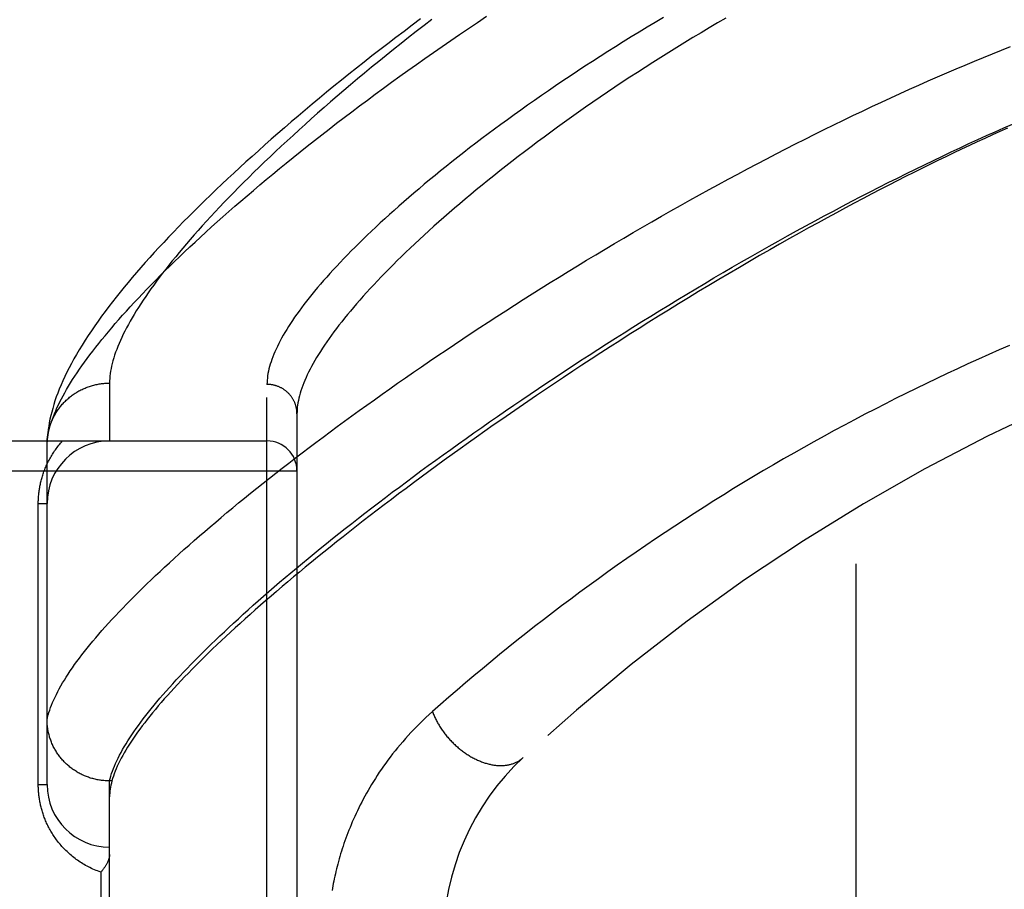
# Model space of a CAD drawing. Header units: inches. Extents: x 0 to 200, y 0 to 129.
# Tile 181 of 256: x 83.231 to 84.216, y 72.612 to 73.482. Entities that reach past the tile are written whole.
import ezdxf

# ---------------------------------------------------------------- set-up
doc = ezdxf.new("R2010")
doc.units = ezdxf.units.IN
doc.header["$LTSCALE"] = 11
doc.header["$MEASUREMENT"] = 0
doc.linetypes.add('HIDDEN', pattern=[0.2, 0.1, -0.1])
for name, color, linetype in [('DEFAULT_2', 8, 'HIDDEN'), ('RIGHTHAND_DOOR_ASSEMBLY', 7, 'CONTINUOUS'), ('SUBPANEL', 7, 'CONTINUOUS')]:
    doc.layers.add(name, color=color, linetype=linetype)

msp = doc.modelspace()

# ---------------------------------------------------------------- linework, layer by layer
at = {"layer": 'DEFAULT_2', "color": 8, "linetype": 'HIDDEN'}
msp.add_line((84.0678, 92.7378), (84.0678, 35.6338), dxfattribs=at)
at = {"layer": 'RIGHTHAND_DOOR_ASSEMBLY', "color": 8, "linetype": 'HIDDEN'}
for p, q in [((83.32105, 73.11861), (83.32105, 73.0608)), ((83.47855, 72.00423), (83.47855, 73.11737)), ((83.50855, 73.08798), (83.50855, 72.03362)), ((82.41655, 73.0608), (83.47855, 73.0608)), ((83.25855, 73.05742), (83.2586, 73.05982)), ((83.25855, 72.71705), (83.25855, 73.05742)), ((82.41655, 73.0308), (83.50855, 73.0308)), ((83.24977, 72.9983), (83.25855, 72.9983)), ((83.24977, 72.71705), (83.24977, 72.9983)), ((83.24977, 72.71705), (83.25855, 72.71705)), ((83.32105, 72.72083), (83.31991, 72.72084)), ((83.32342, 72.72083), (83.32105, 72.72083)), ((83.32105, 72.40078), (83.32105, 72.72083)), ((83.32411, 72.72316), (83.32342, 72.72083)), ((83.31227, 72.62955), (83.31227, 72.49205))]:
    msp.add_line(p, q, dxfattribs=at)
for points in [[(83.25855, 73.05742), (83.25869, 73.05971), (83.25892, 73.06205), (83.25923, 73.06444), (83.25963, 73.06687), (83.26012, 73.06935), (83.26069, 73.07188), (83.26136, 73.07446), (83.26211, 73.07708), (83.26295, 73.07975), (83.26388, 73.08246), (83.26489, 73.08523), (83.266, 73.08804), (83.26719, 73.0909), (83.26848, 73.0938), (83.26985, 73.09676), (83.27132, 73.09976), (83.27287, 73.10281), (83.27451, 73.10591), (83.27625, 73.10906), (83.27807, 73.11226), (83.27999, 73.1155), (83.282, 73.1188), (83.2841, 73.12214), (83.28629, 73.12553), (83.28857, 73.12897), (83.29095, 73.13246), (83.29342, 73.136), (83.29598, 73.13959), (83.29864, 73.14322), (83.30139, 73.14691), (83.30423, 73.15064), (83.30717, 73.15443), (83.3102, 73.15826), (83.31332, 73.16214), (83.31654, 73.16607), (83.31986, 73.17005), (83.32327, 73.17408), (83.32678, 73.17815), (83.33038, 73.18228), (83.33408, 73.18645), (83.33788, 73.19068), (83.34178, 73.19495), (83.34577, 73.19927), (83.34986, 73.20364), (83.35404, 73.20805), (83.35833, 73.21252), (83.36271, 73.21703), (83.3672, 73.22159), (83.37178, 73.2262), (83.37646, 73.23085), (83.38124, 73.23555), (83.38612, 73.2403), (83.3911, 73.24509), (83.39618, 73.24993), (83.40135, 73.25482), (83.40663, 73.25975), (83.41201, 73.26472), (83.41749, 73.26974), (83.42307, 73.2748), (83.42875, 73.27991), (83.43454, 73.28506), (83.44042, 73.29025), (83.4464, 73.29548), (83.45249, 73.30076), (83.45867, 73.30607), (83.46496, 73.31143), (83.47134, 73.31682), (83.47783, 73.32225), (83.48441, 73.32772), (83.4911, 73.33322), (83.49788, 73.33877), (83.50477, 73.34434), (83.51175, 73.34995), (83.51884, 73.35559), (83.52602, 73.36127), (83.5333, 73.36697), (83.54067, 73.37271), (83.54814, 73.37847), (83.55571, 73.38426), (83.56337, 73.39008), (83.57113, 73.39592), (83.57899, 73.40178), (83.58693, 73.40767), (83.59497, 73.41358), (83.6031, 73.4195), (83.61132, 73.42545), (83.61962, 73.43141), (83.62802, 73.43738), (83.6365, 73.44337), (83.64507, 73.44936), (83.65372, 73.45537), (83.66246, 73.46138), (83.67128, 73.4674), (83.68017, 73.47343), (83.68915, 73.47945), (83.6982, 73.48548)], [(83.63224, 73.48285), (83.62392, 73.47664), (83.61568, 73.47044), (83.60752, 73.46425), (83.59946, 73.45808), (83.59148, 73.45192), (83.58359, 73.44579), (83.5758, 73.43968), (83.56809, 73.43359), (83.56047, 73.42752), (83.55295, 73.42147), (83.54552, 73.41545), (83.53818, 73.40946), (83.53094, 73.40349), (83.52379, 73.39755), (83.51673, 73.39164), (83.50976, 73.38576), (83.50289, 73.3799), (83.49611, 73.37408), (83.48943, 73.36829), (83.48284, 73.36253), (83.47634, 73.3568), (83.46994, 73.3511), (83.46363, 73.34544), (83.45741, 73.33981), (83.45129, 73.33421), (83.44526, 73.32865), (83.43933, 73.32312), (83.43349, 73.31763), (83.42774, 73.31217), (83.42208, 73.30674), (83.41651, 73.30135), (83.41104, 73.29599), (83.40566, 73.29066), (83.40036, 73.28537), (83.39516, 73.28011), (83.39005, 73.27489), (83.38503, 73.26969), (83.3801, 73.26453), (83.37526, 73.2594), (83.37051, 73.2543), (83.36585, 73.24923), (83.36127, 73.24419), (83.35677, 73.23917), (83.35237, 73.23418), (83.34805, 73.22921), (83.34382, 73.22427), (83.33967, 73.21936), (83.33561, 73.21446), (83.33164, 73.20959), (83.32776, 73.20475), (83.32396, 73.19992), (83.32025, 73.1951), (83.31662, 73.19029), (83.31307, 73.18549), (83.3096, 73.18069), (83.30621, 73.17588), (83.3029, 73.17108), (83.29969, 73.16628), (83.29658, 73.1615), (83.29358, 73.15675), (83.2907, 73.15204), (83.28796, 73.14739), (83.28534, 73.1428), (83.28286, 73.13828), (83.28052, 73.13384), (83.27832, 73.12947), (83.27625, 73.12518), (83.27431, 73.12096), (83.2725, 73.11682), (83.27081, 73.11274), (83.26925, 73.10874), (83.2678, 73.1048), (83.26647, 73.10093), (83.26526, 73.09713), (83.26416, 73.09338), (83.26316, 73.0897), (83.26227, 73.08609), (83.26148, 73.08254), (83.26079, 73.07905), (83.2602, 73.07564), (83.25971, 73.0723), (83.2593, 73.06903), (83.25899, 73.06586), (83.25875, 73.06277), (83.2586, 73.05982)], [(83.64361, 73.48244), (83.63573, 73.47636), (83.62795, 73.47031), (83.62025, 73.46428), (83.61266, 73.45827), (83.60516, 73.45229), (83.59776, 73.44634), (83.59045, 73.44041), (83.58325, 73.43451), (83.57614, 73.42864), (83.56913, 73.42281), (83.56223, 73.41701), (83.55542, 73.41124), (83.54871, 73.4055), (83.5421, 73.39981), (83.5356, 73.39414), (83.52919, 73.38852), (83.52289, 73.38294), (83.51668, 73.3774), (83.51058, 73.3719), (83.50458, 73.36644), (83.49869, 73.36102), (83.49289, 73.35564), (83.4872, 73.35031), (83.4816, 73.34503), (83.47611, 73.33979), (83.47072, 73.33459), (83.46543, 73.32944), (83.46024, 73.32434), (83.45515, 73.31928), (83.45016, 73.31428), (83.44528, 73.30932), (83.44049, 73.3044), (83.4358, 73.29954), (83.43121, 73.29473), (83.42672, 73.28996), (83.42233, 73.28525), (83.41804, 73.28058), (83.41385, 73.27597), (83.40975, 73.27141), (83.40575, 73.26689), (83.40185, 73.26243), (83.39804, 73.25802), (83.39434, 73.25365), (83.39072, 73.24934), (83.38721, 73.24508), (83.38379, 73.24088), (83.38046, 73.23672), (83.37723, 73.23262), (83.37409, 73.22856), (83.37105, 73.22456), (83.3681, 73.22061), (83.36524, 73.21671), (83.36248, 73.21286), (83.35981, 73.20906), (83.35723, 73.20531), (83.35474, 73.20162), (83.35235, 73.19798), (83.35004, 73.19439), (83.34783, 73.19084), (83.3457, 73.18735), (83.34367, 73.18391), (83.34173, 73.18052), (83.33987, 73.17719), (83.33811, 73.1739), (83.33643, 73.17067), (83.33484, 73.16748), (83.33334, 73.16434), (83.33193, 73.16126), (83.3306, 73.15822), (83.32936, 73.15524), (83.32821, 73.1523), (83.32715, 73.14942), (83.32617, 73.14658), (83.32528, 73.1438), (83.32447, 73.14106), (83.32375, 73.13837), (83.32312, 73.13573), (83.32257, 73.13314), (83.32211, 73.1306), (83.32173, 73.12811), (83.32143, 73.12566), (83.32122, 73.12326), (83.3211, 73.12092), (83.32105, 73.11861)], [(83.87522, 73.4843), (83.86704, 73.47945), (83.85893, 73.47458), (83.85089, 73.46971), (83.84292, 73.46483), (83.83502, 73.45994), (83.82719, 73.45504), (83.81943, 73.45015), (83.81175, 73.44525), (83.80414, 73.44035), (83.79661, 73.43546), (83.78916, 73.43056), (83.78178, 73.42568), (83.77449, 73.42079), (83.76728, 73.41592), (83.76015, 73.41105), (83.7531, 73.4062), (83.74614, 73.40135), (83.73927, 73.39652), (83.73248, 73.3917), (83.72577, 73.3869), (83.71915, 73.38211), (83.71262, 73.37735), (83.70618, 73.3726), (83.69983, 73.36787), (83.69357, 73.36316), (83.6874, 73.35847), (83.68131, 73.35381), (83.67532, 73.34917), (83.66942, 73.34456), (83.66361, 73.33997), (83.65789, 73.33541), (83.65226, 73.33087), (83.64673, 73.32637), (83.64129, 73.32189), (83.63594, 73.31744), (83.63068, 73.31303), (83.62551, 73.30864), (83.62044, 73.30429), (83.61546, 73.29997), (83.61057, 73.29568), (83.60578, 73.29143), (83.60107, 73.28721), (83.59646, 73.28303), (83.59194, 73.27888), (83.58752, 73.27476), (83.58318, 73.27069), (83.57894, 73.26665), (83.57479, 73.26264), (83.57073, 73.25868), (83.56676, 73.25475), (83.56288, 73.25086), (83.5591, 73.247), (83.5554, 73.24319), (83.5518, 73.23942), (83.54828, 73.23568), (83.54485, 73.23198), (83.54152, 73.22833), (83.53827, 73.22471), (83.53512, 73.22113), (83.53205, 73.21759), (83.52907, 73.2141), (83.52618, 73.21064), (83.52338, 73.20722), (83.52066, 73.20385), (83.51803, 73.20051), (83.51549, 73.19722), (83.51304, 73.19396), (83.51067, 73.19075), (83.50839, 73.18758), (83.5062, 73.18445), (83.50409, 73.18136), (83.50207, 73.17831), (83.50013, 73.1753), (83.49828, 73.17234), (83.49651, 73.16941), (83.49483, 73.16653), (83.49323, 73.16368), (83.49172, 73.16088), (83.49029, 73.15812), (83.48894, 73.1554), (83.48767, 73.15272), (83.48649, 73.15008), (83.48539, 73.14748), (83.48438, 73.14492), (83.48345, 73.14241), (83.48259, 73.13993), (83.48183, 73.1375), (83.48114, 73.1351), (83.48053, 73.13275), (83.48001, 73.13043), (83.47956, 73.12816), (83.4792, 73.12593), (83.47892, 73.12373), (83.47872, 73.12157), (83.47859, 73.11945), (83.47855, 73.11737)], [(83.93764, 73.48371), (83.9293, 73.47886), (83.92102, 73.47398), (83.91279, 73.46909), (83.90463, 73.46418), (83.89652, 73.45925), (83.88847, 73.45431), (83.88049, 73.44935), (83.87257, 73.44439), (83.86472, 73.43941), (83.85693, 73.43443), (83.84922, 73.42944), (83.84157, 73.42445), (83.834, 73.41945), (83.8265, 73.41445), (83.81908, 73.40946), (83.81173, 73.40446), (83.80446, 73.39947), (83.79727, 73.39449), (83.79016, 73.38951), (83.78313, 73.38454), (83.77618, 73.37958), (83.76931, 73.37463), (83.76253, 73.36969), (83.75583, 73.36477), (83.74922, 73.35987), (83.7427, 73.35497), (83.73626, 73.3501), (83.72991, 73.34525), (83.72365, 73.34042), (83.71747, 73.3356), (83.71139, 73.33081), (83.70539, 73.32605), (83.69949, 73.32131), (83.69368, 73.31659), (83.68795, 73.3119), (83.68232, 73.30724), (83.67678, 73.30261), (83.67134, 73.29801), (83.66598, 73.29344), (83.66072, 73.28889), (83.65555, 73.28438), (83.65047, 73.27991), (83.64548, 73.27546), (83.64059, 73.27105), (83.63578, 73.26667), (83.63107, 73.26233), (83.62646, 73.25803), (83.62193, 73.25376), (83.6175, 73.24953), (83.61316, 73.24533), (83.60891, 73.24117), (83.60476, 73.23705), (83.60069, 73.23297), (83.59672, 73.22893), (83.59284, 73.22493), (83.58905, 73.22096), (83.58535, 73.21704), (83.58174, 73.21316), (83.57822, 73.20931), (83.5748, 73.20551), (83.57146, 73.20175), (83.56821, 73.19803), (83.56505, 73.19435), (83.56198, 73.19071), (83.559, 73.18712), (83.55611, 73.18357), (83.55331, 73.18006), (83.55059, 73.17659), (83.54797, 73.17316), (83.54543, 73.16977), (83.54298, 73.16643), (83.54061, 73.16313), (83.53833, 73.15988), (83.53614, 73.15666), (83.53403, 73.15349), (83.53201, 73.15036), (83.53008, 73.14727), (83.52823, 73.14423), (83.52646, 73.14123), (83.52478, 73.13827), (83.52319, 73.13536), (83.52168, 73.13248), (83.52025, 73.12965), (83.5189, 73.12686), (83.51764, 73.12412), (83.51646, 73.12141), (83.51537, 73.11875), (83.51435, 73.11614), (83.51342, 73.11356), (83.51258, 73.11103), (83.51181, 73.10853), (83.51112, 73.10608), (83.51052, 73.10367), (83.51, 73.10131), (83.50956, 73.09898), (83.50919, 73.0967), (83.50891, 73.09446), (83.50871, 73.09226), (83.50859, 73.0901), (83.50855, 73.08798)], [(83.25855, 72.78203), (83.25908, 72.78436), (83.2597, 72.78675), (83.2604, 72.78917), (83.2612, 72.79164), (83.26208, 72.79415), (83.26306, 72.79671), (83.26412, 72.7993), (83.26527, 72.80195), (83.26652, 72.80463), (83.26785, 72.80736), (83.26927, 72.81013), (83.27078, 72.81295), (83.27238, 72.81581), (83.27408, 72.81872), (83.27586, 72.82166), (83.27773, 72.82466), (83.27969, 72.82769), (83.28175, 72.83077), (83.28389, 72.8339), (83.28613, 72.83706), (83.28845, 72.84027), (83.29086, 72.84353), (83.29337, 72.84683), (83.29597, 72.85017), (83.29866, 72.85356), (83.30144, 72.85699), (83.30431, 72.86046), (83.30727, 72.86398), (83.31032, 72.86754), (83.31346, 72.87115), (83.3167, 72.87479), (83.32002, 72.87848), (83.32344, 72.88222), (83.32695, 72.886), (83.33055, 72.88982), (83.33424, 72.89368), (83.33802, 72.89759), (83.3419, 72.90153), (83.34586, 72.90552), (83.34992, 72.90956), (83.35407, 72.91363), (83.35831, 72.91775), (83.36264, 72.92191), (83.36706, 72.92611), (83.37157, 72.93035), (83.37618, 72.93463), (83.38088, 72.93896), (83.38567, 72.94332), (83.39054, 72.94773), (83.39552, 72.95217), (83.40058, 72.95666), (83.40573, 72.96118), (83.41097, 72.96575), (83.41631, 72.97035), (83.42173, 72.97499), (83.42725, 72.97967), (83.43285, 72.98439), (83.43855, 72.98914), (83.44433, 72.99393), (83.45021, 72.99876), (83.45617, 73.00362), (83.46222, 73.00852), (83.46836, 73.01345), (83.47459, 73.01842), (83.48091, 73.02342), (83.48732, 73.02846), (83.49381, 73.03353), (83.50039, 73.03863), (83.50706, 73.04376), (83.51382, 73.04892), (83.52066, 73.05411), (83.52758, 73.05933), (83.53459, 73.06458), (83.54168, 73.06986), (83.54886, 73.07517), (83.55612, 73.0805), (83.56346, 73.08585), (83.57088, 73.09123), (83.57839, 73.09664), (83.58597, 73.10206), (83.59363, 73.10751), (83.60137, 73.11298), (83.60919, 73.11846), (83.61708, 73.12397), (83.62505, 73.12949), (83.63309, 73.13503), (83.64121, 73.14058), (83.6494, 73.14614), (83.65765, 73.15172), (83.66598, 73.15731), (83.67438, 73.16291), (83.68284, 73.16851), (83.69137, 73.17413), (83.69996, 73.17975), (83.70862, 73.18537), (83.71733, 73.191), (83.72611, 73.19662), (83.73495, 73.20225), (83.74384, 73.20787), (83.75278, 73.2135), (83.76178, 73.21911), (83.77082, 73.22472), (83.77992, 73.23032), (83.78907, 73.23591), (83.79825, 73.24149), (83.80748, 73.24705), (83.81675, 73.2526), (83.82606, 73.25813), (83.8354, 73.26364), (83.84477, 73.26914), (83.85418, 73.27461), (83.86362, 73.28005), (83.87309, 73.28548), (83.88259, 73.29087), (83.89211, 73.29624), (83.90165, 73.30158), (83.91121, 73.30689), (83.92079, 73.31216), (83.93037, 73.3174), (83.93997, 73.3226), (83.94958, 73.32776), (83.9592, 73.33288), (83.96882, 73.33796), (83.97844, 73.34299), (83.98806, 73.34799), (83.99768, 73.35293), (84.00729, 73.35783), (84.0169, 73.36268), (84.02649, 73.36748), (84.03607, 73.37223), (84.04564, 73.37693), (84.0552, 73.38158), (84.06474, 73.38617), (84.07425, 73.3907), (84.08374, 73.39518), (84.09321, 73.3996), (84.10265, 73.40396), (84.11206, 73.40827), (84.12145, 73.41251), (84.1308, 73.4167), (84.14012, 73.42082), (84.14941, 73.42489), (84.15867, 73.42889), (84.16788, 73.43283), (84.17706, 73.43671), (84.1862, 73.44052), (84.19529, 73.44427), (84.20435, 73.44796), (84.21336, 73.45158), (84.22232, 73.45514)], [(83.32105, 72.72083), (83.32166, 72.72319), (83.32236, 72.7256), (83.32315, 72.72805), (83.32402, 72.73054), (83.32498, 72.73308), (83.32603, 72.73566), (83.32716, 72.73828), (83.32839, 72.74095), (83.3297, 72.74366), (83.3311, 72.74641), (83.33259, 72.74921), (83.33417, 72.75205), (83.33583, 72.75494), (83.33759, 72.75786), (83.33943, 72.76084), (83.34136, 72.76385), (83.34338, 72.76691), (83.34548, 72.77001), (83.34768, 72.77316), (83.34997, 72.77635), (83.35234, 72.77958), (83.3548, 72.78286), (83.35735, 72.78618), (83.35999, 72.78954), (83.36272, 72.79295), (83.36553, 72.7964), (83.36844, 72.79989), (83.37144, 72.80343), (83.37452, 72.80701), (83.37769, 72.81064), (83.38095, 72.8143), (83.3843, 72.81801), (83.38774, 72.82176), (83.39127, 72.82555), (83.39488, 72.82939), (83.39859, 72.83327), (83.40238, 72.83719), (83.40626, 72.84115), (83.41023, 72.84516), (83.41429, 72.8492), (83.41844, 72.85329), (83.42268, 72.85742), (83.427, 72.86159), (83.43141, 72.8658), (83.43591, 72.87005), (83.4405, 72.87434), (83.44518, 72.87867), (83.44994, 72.88304), (83.4548, 72.88745), (83.45974, 72.8919), (83.46477, 72.89639), (83.46988, 72.90092), (83.47508, 72.90549), (83.48037, 72.91009), (83.48575, 72.91473), (83.49121, 72.91941), (83.49676, 72.92413), (83.50239, 72.92888), (83.50811, 72.93367), (83.51392, 72.9385), (83.51981, 72.94335), (83.52578, 72.94825), (83.53184, 72.95317), (83.53798, 72.95813), (83.54421, 72.96313), (83.55052, 72.96815), (83.55692, 72.97321), (83.56339, 72.9783), (83.56995, 72.98342), (83.57659, 72.98857), (83.58331, 72.99375), (83.59011, 72.99895), (83.59699, 73.00419), (83.60394, 73.00945), (83.61098, 73.01473), (83.61809, 73.02004), (83.62528, 73.02538), (83.63255, 73.03074), (83.63989, 73.03612), (83.64731, 73.04152), (83.6548, 73.04694), (83.66236, 73.05238), (83.67, 73.05785), (83.6777, 73.06332), (83.68547, 73.06882), (83.69332, 73.07433), (83.70123, 73.07985), (83.7092, 73.08538), (83.71724, 73.09093), (83.72535, 73.09649), (83.73352, 73.10205), (83.74174, 73.10763), (83.75003, 73.11321), (83.75838, 73.11879), (83.76678, 73.12438), (83.77524, 73.12997), (83.78375, 73.13556), (83.79232, 73.14115), (83.80093, 73.14674), (83.8096, 73.15232), (83.81831, 73.1579), (83.82706, 73.16347), (83.83586, 73.16903), (83.8447, 73.17459), (83.85358, 73.18013), (83.86249, 73.18565), (83.87144, 73.19116), (83.88042, 73.19665), (83.88943, 73.20213), (83.89847, 73.20758), (83.90753, 73.21301), (83.91662, 73.21842), (83.92574, 73.2238), (83.93487, 73.22916), (83.94403, 73.23449), (83.9532, 73.23979), (83.96238, 73.24505), (83.97158, 73.25029), (83.98078, 73.25549), (83.98999, 73.26065), (83.9992, 73.26577), (84.00841, 73.27085), (84.01762, 73.2759), (84.02683, 73.2809), (84.03604, 73.28585), (84.04524, 73.29076), (84.05443, 73.29563), (84.0636, 73.30044), (84.07276, 73.30521), (84.08191, 73.30993), (84.09103, 73.31459), (84.10014, 73.3192), (84.10922, 73.32376), (84.11828, 73.32826), (84.12732, 73.33271), (84.13632, 73.3371), (84.14529, 73.34143), (84.15423, 73.3457), (84.16313, 73.34992), (84.172, 73.35407), (84.18084, 73.35816), (84.18964, 73.3622), (84.1984, 73.36617), (84.20711, 73.37008), (84.21579, 73.37393), (84.22442, 73.37772)], [(84.21937, 73.37375), (84.21185, 73.37037), (84.20427, 73.36693), (84.19664, 73.36343), (84.18896, 73.35988), (84.18122, 73.35626), (84.17344, 73.35259), (84.1656, 73.34886), (84.15771, 73.34507), (84.14977, 73.34122), (84.14177, 73.33731), (84.13371, 73.33333), (84.12558, 73.32929), (84.11736, 73.32516), (84.10905, 73.32095), (84.10062, 73.31664), (84.0921, 73.31225), (84.0835, 73.30778), (84.07481, 73.30323), (84.06604, 73.29859), (84.05716, 73.29386), (84.04817, 73.28903), (84.03906, 73.2841), (84.02981, 73.27905), (84.02043, 73.27388), (84.0109, 73.26859), (84.00123, 73.26317), (83.99141, 73.25763), (83.98147, 73.25197), (83.97142, 73.2462), (83.96129, 73.24034), (83.9511, 73.23439), (83.94087, 73.22838), (83.93065, 73.22232), (83.92045, 73.21623), (83.9103, 73.21012), (83.90021, 73.204), (83.89018, 73.19787), (83.88022, 73.19174), (83.87033, 73.1856), (83.86049, 73.17946), (83.85073, 73.17332), (83.84103, 73.16717), (83.8314, 73.16103), (83.82185, 73.1549), (83.81237, 73.14877), (83.80297, 73.14265), (83.79365, 73.13655), (83.7844, 73.13046), (83.77524, 73.12438), (83.76616, 73.11832), (83.75716, 73.11227), (83.74824, 73.10624), (83.73941, 73.10023), (83.73067, 73.09425), (83.72201, 73.08829), (83.71344, 73.08235), (83.70496, 73.07644), (83.69657, 73.07055), (83.68827, 73.06469), (83.68005, 73.05886), (83.67193, 73.05306), (83.6639, 73.0473), (83.65596, 73.04156), (83.64812, 73.03585), (83.64036, 73.03018), (83.6327, 73.02454), (83.62514, 73.01894), (83.61766, 73.01338), (83.61028, 73.00785), (83.603, 73.00235), (83.59581, 72.9969), (83.58871, 72.99148), (83.58171, 72.9861), (83.5748, 72.98076), (83.56799, 72.97546), (83.56127, 72.9702), (83.55465, 72.96498), (83.54812, 72.95981), (83.54169, 72.95467), (83.53535, 72.94958), (83.52911, 72.94453), (83.52296, 72.93952), (83.51691, 72.93455), (83.51095, 72.92963), (83.50509, 72.92475), (83.49932, 72.91991), (83.49364, 72.91512), (83.48807, 72.91037), (83.48258, 72.90567), (83.47719, 72.90101), (83.4719, 72.89639), (83.4667, 72.89182), (83.46159, 72.88729), (83.45658, 72.88281), (83.45166, 72.87838), (83.44684, 72.87399), (83.4421, 72.86964), (83.43747, 72.86534), (83.43292, 72.86109), (83.42847, 72.85688), (83.42411, 72.85272), (83.41984, 72.8486), (83.41567, 72.84453), (83.41159, 72.8405), (83.4076, 72.83652), (83.4037, 72.83258), (83.3999, 72.82869), (83.39619, 72.82485), (83.39257, 72.82105), (83.38904, 72.81729), (83.3856, 72.81359), (83.38225, 72.80992), (83.37899, 72.8063), (83.37583, 72.80273), (83.37275, 72.79921), (83.36977, 72.79572), (83.36687, 72.79229), (83.36407, 72.7889), (83.36136, 72.78555), (83.35873, 72.78225), (83.3562, 72.77899), (83.35375, 72.77578), (83.3514, 72.77262), (83.34913, 72.76949), (83.34695, 72.76642), (83.34486, 72.76338), (83.34286, 72.76039), (83.34095, 72.75745), (83.33913, 72.75455), (83.33739, 72.75169), (83.33575, 72.74888), (83.33419, 72.74612), (83.33272, 72.74339), (83.33134, 72.74071), (83.33004, 72.73807), (83.32883, 72.73548), (83.32771, 72.73293), (83.32668, 72.73042), (83.32574, 72.72796), (83.32488, 72.72554), (83.32411, 72.72316)], [(84.22139, 73.15633), (84.21098, 73.1518), (84.20058, 73.14721), (84.19019, 73.14256), (84.1798, 73.13785), (84.16943, 73.13308), (84.15907, 73.12825), (84.14872, 73.12335), (84.13838, 73.1184), (84.12806, 73.11339), (84.11774, 73.10832), (84.10745, 73.10319), (84.09717, 73.09799), (84.0869, 73.09274), (84.07665, 73.08743), (84.06642, 73.08206), (84.05621, 73.07663), (84.04602, 73.07114), (84.03584, 73.06559), (84.02569, 73.05999), (84.01557, 73.05432), (84.00546, 73.0486), (83.99538, 73.04282), (83.98533, 73.03699), (83.9753, 73.03109), (83.9653, 73.02514), (83.95533, 73.01914), (83.94539, 73.01308), (83.93548, 73.00697), (83.92561, 73.00081), (83.91577, 72.99459), (83.90596, 72.98832), (83.8962, 72.98201), (83.88647, 72.97564), (83.87678, 72.96922), (83.86713, 72.96276), (83.85753, 72.95625), (83.84797, 72.94969), (83.83845, 72.9431), (83.82899, 72.93646), (83.81957, 72.92977), (83.81021, 72.92305), (83.8009, 72.9163), (83.79164, 72.9095), (83.78244, 72.90267), (83.7733, 72.89581), (83.76422, 72.88892), (83.75521, 72.882), (83.74626, 72.87506), (83.73737, 72.86809), (83.72856, 72.8611), (83.71981, 72.85409), (83.71114, 72.84707), (83.70255, 72.84003), (83.69402, 72.83298), (83.68553, 72.82588), (83.6771, 72.81876), (83.66873, 72.81161), (83.66043, 72.80444), (83.65221, 72.79728), (83.64407, 72.79011)], [(83.25865, 73.06077), (83.25872, 73.06188), (83.25881, 73.063), (83.25893, 73.06411), (83.25906, 73.06522), (83.25922, 73.06633), (83.2594, 73.06743), (83.25959, 73.06853), (83.25981, 73.06963), (83.26005, 73.07072), (83.26031, 73.07181), (83.26059, 73.0729), (83.26088, 73.07397), (83.2612, 73.07505), (83.26154, 73.07612), (83.2619, 73.07718), (83.26228, 73.07823), (83.26268, 73.07928), (83.2631, 73.08032), (83.26353, 73.08135), (83.26399, 73.08238), (83.26446, 73.08339), (83.26496, 73.0844), (83.26547, 73.0854), (83.266, 73.08639), (83.26655, 73.08737), (83.26712, 73.08834), (83.2677, 73.0893), (83.26831, 73.09025), (83.26893, 73.09118), (83.26957, 73.09211), (83.27022, 73.09303), (83.2709, 73.09393), (83.27159, 73.09482), (83.27229, 73.0957), (83.27301, 73.09656), (83.27375, 73.09742), (83.27451, 73.09826), (83.27527, 73.09908), (83.27606, 73.09989), (83.27686, 73.10069), (83.27767, 73.10147), (83.2785, 73.10224), (83.27935, 73.103), (83.2802, 73.10373), (83.28107, 73.10446), (83.28196, 73.10516), (83.28286, 73.10585), (83.28377, 73.10653), (83.28469, 73.10719), (83.28562, 73.10783), (83.28657, 73.10846), (83.28753, 73.10906), (83.28849, 73.10965), (83.28947, 73.11023), (83.29047, 73.11078), (83.29147, 73.11132), (83.29248, 73.11184), (83.2935, 73.11234), (83.29453, 73.11283), (83.29556, 73.11329), (83.29661, 73.11374), (83.29766, 73.11417), (83.29873, 73.11458), (83.2998, 73.11497), (83.30087, 73.11534), (83.30196, 73.11569), (83.30305, 73.11602), (83.30414, 73.11633), (83.30525, 73.11662), (83.30635, 73.1169), (83.30746, 73.11715), (83.30858, 73.11738), (83.3097, 73.1176), (83.31083, 73.11779), (83.31195, 73.11796), (83.31308, 73.11812), (83.31422, 73.11825), (83.31535, 73.11836), (83.31649, 73.11845), (83.31763, 73.11852), (83.31877, 73.11857), (83.31991, 73.1186), (83.32105, 73.11861)], [(83.50855, 73.08798), (83.50855, 73.08862), (83.50853, 73.08927), (83.50849, 73.08991), (83.50844, 73.09054), (83.50838, 73.09118), (83.5083, 73.09182), (83.5082, 73.09245), (83.5081, 73.09309), (83.50798, 73.09372), (83.50784, 73.09434), (83.50769, 73.09497), (83.50753, 73.09559), (83.50736, 73.09621), (83.50717, 73.09682), (83.50696, 73.09743), (83.50674, 73.09803), (83.50651, 73.09863), (83.50627, 73.09923), (83.50601, 73.09982), (83.50574, 73.1004), (83.50546, 73.10098), (83.50516, 73.10155), (83.50486, 73.10212), (83.50453, 73.10268), (83.5042, 73.10323), (83.50386, 73.10377), (83.5035, 73.10431), (83.50313, 73.10484), (83.50275, 73.10536), (83.50235, 73.10587), (83.50195, 73.10638), (83.50154, 73.10687), (83.50111, 73.10736), (83.50067, 73.10784), (83.50022, 73.10831), (83.49977, 73.10876), (83.4993, 73.10921), (83.49882, 73.10965), (83.49833, 73.11008), (83.49784, 73.1105), (83.49733, 73.1109), (83.49682, 73.1113), (83.49629, 73.11168), (83.49576, 73.11206), (83.49522, 73.11242), (83.49467, 73.11277), (83.49412, 73.11311), (83.49355, 73.11343), (83.49298, 73.11375), (83.49241, 73.11405), (83.49182, 73.11434), (83.49123, 73.11462), (83.49064, 73.11488), (83.49003, 73.11513), (83.48943, 73.11537), (83.48881, 73.1156), (83.4882, 73.11581), (83.48757, 73.11601), (83.48695, 73.1162), (83.48632, 73.11637), (83.48568, 73.11653), (83.48505, 73.11668), (83.48441, 73.11681), (83.48376, 73.11693), (83.48312, 73.11703), (83.48247, 73.11712), (83.48182, 73.1172), (83.48117, 73.11726), (83.48052, 73.11731), (83.47986, 73.11734), (83.47921, 73.11736), (83.47855, 73.11737)], [(83.24977, 72.9983), (83.24977, 72.99937), (83.24979, 73.00043), (83.24982, 73.00149), (83.24986, 73.00254), (83.24992, 73.0036), (83.24999, 73.00467), (83.25007, 73.00573), (83.25016, 73.0068), (83.25026, 73.00787), (83.25038, 73.00895), (83.25051, 73.01002), (83.25066, 73.0111), (83.25081, 73.01219), (83.25099, 73.01327), (83.25117, 73.01436), (83.25137, 73.01545), (83.25158, 73.01655), (83.25181, 73.01765), (83.25206, 73.01876), (83.25232, 73.01987), (83.25259, 73.02098), (83.25288, 73.0221), (83.25319, 73.02323), (83.25351, 73.02436), (83.25386, 73.0255), (83.25421, 73.02664), (83.25459, 73.02778), (83.25499, 73.02893), (83.2554, 73.03009), (83.25583, 73.03124), (83.25628, 73.0324), (83.25675, 73.03356), (83.25724, 73.03472), (83.25774, 73.03588), (83.25827, 73.03704), (83.25881, 73.03819), (83.25937, 73.03935), (83.25996, 73.04051), (83.26056, 73.04166), (83.26118, 73.04281), (83.26182, 73.04397), (83.26249, 73.04511), (83.26317, 73.04626), (83.26388, 73.04741), (83.2646, 73.04855), (83.26535, 73.04968), (83.26612, 73.05082), (83.26691, 73.05195), (83.26773, 73.05307), (83.26856, 73.05419), (83.26942, 73.05531), (83.2703, 73.05642), (83.27121, 73.05752), (83.27214, 73.05862), (83.2731, 73.05971), (83.27408, 73.0608)], [(83.64407, 72.79011), (83.6408, 72.78717), (83.6376, 72.78421), (83.63447, 72.78124), (83.6314, 72.77826), (83.6284, 72.77526), (83.62546, 72.77224), (83.62259, 72.7692), (83.61977, 72.76616), (83.61703, 72.7631), (83.61434, 72.76004), (83.61172, 72.75697), (83.60916, 72.7539), (83.60666, 72.75082), (83.60423, 72.74774), (83.60186, 72.74467), (83.59956, 72.7416), (83.59731, 72.73853), (83.59513, 72.73547), (83.593, 72.73242), (83.59094, 72.72938), (83.58893, 72.72634), (83.58698, 72.72332), (83.58509, 72.72031), (83.58325, 72.71731), (83.58147, 72.71432), (83.57974, 72.71135), (83.57806, 72.7084), (83.57643, 72.70545), (83.57486, 72.70253), (83.57333, 72.69963), (83.57185, 72.69674), (83.57042, 72.69387), (83.56904, 72.69101), (83.5677, 72.68818), (83.5664, 72.68536), (83.56514, 72.68256), (83.56393, 72.67978), (83.56276, 72.67701), (83.56162, 72.67427), (83.56053, 72.67154), (83.55947, 72.66883), (83.55845, 72.66614), (83.55746, 72.66347), (83.55651, 72.66082), (83.55559, 72.65818), (83.55471, 72.65556), (83.55385, 72.65296), (83.55303, 72.65037), (83.55224, 72.6478), (83.55148, 72.64524), (83.55075, 72.6427), (83.55004, 72.64018), (83.54937, 72.63768), (83.54872, 72.63519), (83.5481, 72.63272), (83.5475, 72.63027), (83.54693, 72.62784), (83.54639, 72.62542), (83.54587, 72.62302), (83.54537, 72.62064), (83.5449, 72.61827), (83.54445, 72.61592), (83.54402, 72.61358), (83.54361, 72.61125)], [(83.64407, 72.79011), (83.64445, 72.78912), (83.64484, 72.78813), (83.64524, 72.78714), (83.64566, 72.78616), (83.6461, 72.78517), (83.64655, 72.78419), (83.64702, 72.78321), (83.64751, 72.78223), (83.648, 72.78125), (83.64852, 72.78028), (83.64905, 72.77931), (83.64959, 72.77834), (83.65015, 72.77738), (83.65072, 72.77642), (83.6513, 72.77547), (83.6519, 72.77452), (83.65252, 72.77357), (83.65314, 72.77264), (83.65378, 72.7717), (83.65443, 72.77078), (83.6551, 72.76986), (83.65578, 72.76895), (83.65647, 72.76804), (83.65717, 72.76714), (83.65788, 72.76625), (83.65861, 72.76537), (83.65935, 72.76449), (83.6601, 72.76363), (83.66086, 72.76277), (83.66163, 72.76192), (83.66241, 72.76109), (83.6632, 72.76026), (83.664, 72.75944), (83.66481, 72.75863), (83.66563, 72.75783), (83.66645, 72.75705), (83.66729, 72.75627), (83.66814, 72.75551), (83.66899, 72.75476), (83.66985, 72.75401), (83.67072, 72.75329), (83.6716, 72.75257), (83.67248, 72.75187), (83.67337, 72.75118), (83.67427, 72.7505), (83.67517, 72.74983), (83.67608, 72.74918), (83.67699, 72.74855), (83.67791, 72.74792), (83.67884, 72.74731), (83.67977, 72.74672), (83.6807, 72.74614), (83.68164, 72.74557), (83.68258, 72.74502), (83.68352, 72.74449), (83.68447, 72.74397), (83.68542, 72.74346), (83.68637, 72.74297), (83.68732, 72.7425), (83.68828, 72.74204), (83.68924, 72.7416), (83.6902, 72.74118), (83.69116, 72.74077), (83.69211, 72.74038), (83.69307, 72.74), (83.69403, 72.73965), (83.69499, 72.73931), (83.69595, 72.73898), (83.69691, 72.73867), (83.69786, 72.73838), (83.69882, 72.73811), (83.69977, 72.73786), (83.70072, 72.73762), (83.70167, 72.7374), (83.70261, 72.7372), (83.70355, 72.73701), (83.70449, 72.73685), (83.70542, 72.7367), (83.70635, 72.73657), (83.70727, 72.73646), (83.70819, 72.73636), (83.7091, 72.73629), (83.71001, 72.73623), (83.71091, 72.73619), (83.71181, 72.73616), (83.7127, 72.73616), (83.71358, 72.73617), (83.71445, 72.73621), (83.71532, 72.73626), (83.71618, 72.73632), (83.71704, 72.73641), (83.71788, 72.73652), (83.71871, 72.73664), (83.71954, 72.73678), (83.72036, 72.73694), (83.72117, 72.73711), (83.72197, 72.73731), (83.72276, 72.73752), (83.72353, 72.73775), (83.7243, 72.73799), (83.72506, 72.73826), (83.72581, 72.73854), (83.72654, 72.73884), (83.72727, 72.73915), (83.72798, 72.73949), (83.72868, 72.73984), (83.72937, 72.7402), (83.73004, 72.74059), (83.73071, 72.74099), (83.73136, 72.74141), (83.732, 72.74184), (83.73262, 72.74229), (83.73323, 72.74275), (83.73383, 72.74324), (83.73441, 72.74373), (83.73498, 72.74425)], [(83.31991, 72.72084), (83.31878, 72.72087), (83.31766, 72.72092), (83.31653, 72.72099), (83.31541, 72.72108), (83.31428, 72.72119), (83.31316, 72.72132), (83.31205, 72.72147), (83.31093, 72.72164), (83.30982, 72.72182), (83.30871, 72.72203), (83.30761, 72.72226), (83.30651, 72.72251), (83.30541, 72.72278), (83.30432, 72.72306), (83.30324, 72.72337), (83.30216, 72.72369), (83.30109, 72.72403), (83.30002, 72.7244), (83.29896, 72.72478), (83.29791, 72.72518), (83.29687, 72.7256), (83.29583, 72.72603), (83.2948, 72.72649), (83.29378, 72.72696), (83.29277, 72.72745), (83.29177, 72.72796), (83.29078, 72.72849), (83.2898, 72.72903), (83.28882, 72.72959), (83.28786, 72.73017), (83.28691, 72.73077), (83.28597, 72.73138), (83.28504, 72.73201), (83.28413, 72.73265), (83.28322, 72.73331), (83.28233, 72.73399), (83.28145, 72.73468), (83.28059, 72.73539), (83.27973, 72.73611), (83.27889, 72.73685), (83.27807, 72.7376), (83.27726, 72.73837), (83.27646, 72.73915), (83.27567, 72.73994), (83.27491, 72.74075), (83.27415, 72.74158), (83.27341, 72.74241), (83.27269, 72.74326), (83.27199, 72.74412), (83.27129, 72.74499), (83.27062, 72.74588), (83.26996, 72.74678), (83.26932, 72.74769), (83.2687, 72.74861), (83.26809, 72.74954), (83.2675, 72.75048), (83.26692, 72.75143), (83.26637, 72.75239), (83.26583, 72.75336), (83.26531, 72.75434), (83.26481, 72.75533), (83.26433, 72.75633), (83.26386, 72.75734), (83.26342, 72.75835), (83.26299, 72.75938), (83.26258, 72.76041), (83.26219, 72.76144), (83.26182, 72.76249), (83.26147, 72.76354), (83.26114, 72.76459), (83.26083, 72.76566), (83.26054, 72.76672), (83.26027, 72.7678), (83.26001, 72.76887), (83.25978, 72.76995), (83.25957, 72.77104), (83.25938, 72.77213), (83.2592, 72.77322), (83.25905, 72.77431), (83.25892, 72.77541), (83.25881, 72.77651), (83.25872, 72.77761), (83.25865, 72.77871), (83.25859, 72.77982), (83.25856, 72.78092), (83.25855, 72.78203)], [(83.31227, 72.62955), (83.31067, 72.63012), (83.30909, 72.63071), (83.30752, 72.63132), (83.30598, 72.63197), (83.30445, 72.63263), (83.30295, 72.63333), (83.30146, 72.63404), (83.29999, 72.63478), (83.29855, 72.63553), (83.29713, 72.63631), (83.29572, 72.63711), (83.29434, 72.63793), (83.29299, 72.63877), (83.29165, 72.63963), (83.29034, 72.6405), (83.28905, 72.64139), (83.28778, 72.6423), (83.28654, 72.64322), (83.28532, 72.64416), (83.28412, 72.64511), (83.28295, 72.64608), (83.2818, 72.64705), (83.28067, 72.64804), (83.27957, 72.64905), (83.27849, 72.65006), (83.27743, 72.65108), (83.2764, 72.65211), (83.27539, 72.65315), (83.2744, 72.6542), (83.27343, 72.65526), (83.27249, 72.65633), (83.27157, 72.6574), (83.27067, 72.65848), (83.2698, 72.65956), (83.26895, 72.66066), (83.26812, 72.66175), (83.26731, 72.66285), (83.26652, 72.66396), (83.26575, 72.66507), (83.26501, 72.66619), (83.26428, 72.66731), (83.26358, 72.66843), (83.26289, 72.66955), (83.26223, 72.67068), (83.26159, 72.67181), (83.26096, 72.67294), (83.26036, 72.67408), (83.25977, 72.67521), (83.2592, 72.67635), (83.25865, 72.67749), (83.25812, 72.67863), (83.25761, 72.67977), (83.25712, 72.68092), (83.25664, 72.68206), (83.25619, 72.6832), (83.25575, 72.68433), (83.25533, 72.68547), (83.25492, 72.6866), (83.25454, 72.68773), (83.25417, 72.68885), (83.25382, 72.68997), (83.25348, 72.69109), (83.25317, 72.6922), (83.25287, 72.69331), (83.25258, 72.69441), (83.25231, 72.69551), (83.25205, 72.69661), (83.25181, 72.6977), (83.25159, 72.69879), (83.25138, 72.69988), (83.25118, 72.70096), (83.25099, 72.70204), (83.25082, 72.70312), (83.25066, 72.7042), (83.25052, 72.70527), (83.25039, 72.70634), (83.25027, 72.70741), (83.25016, 72.70848), (83.25007, 72.70955), (83.24999, 72.71061), (83.24992, 72.71167), (83.24987, 72.71274), (83.24982, 72.71381), (83.24979, 72.71488), (83.24977, 72.71596), (83.24977, 72.71705)], [(83.32342, 72.72083), (83.32287, 72.7187), (83.32239, 72.71662), (83.32198, 72.71457), (83.32164, 72.71255), (83.32139, 72.71057), (83.3212, 72.70863), (83.32109, 72.70672), (83.32105, 72.70485)], [(83.32105, 72.64715), (83.32105, 72.64675), (83.32103, 72.64634), (83.32099, 72.64592), (83.32094, 72.64549), (83.32088, 72.64505), (83.3208, 72.6446), (83.3207, 72.64414), (83.3206, 72.64367), (83.32047, 72.64319), (83.32033, 72.6427), (83.32017, 72.64221), (83.32, 72.64171), (83.31981, 72.6412), (83.31961, 72.64068), (83.31938, 72.64015), (83.31915, 72.63962), (83.31889, 72.63909), (83.31862, 72.63855), (83.31834, 72.638), (83.31804, 72.63745), (83.31772, 72.6369), (83.31738, 72.63634), (83.31704, 72.63578), (83.31667, 72.63521), (83.31629, 72.63465), (83.3159, 72.63408), (83.31549, 72.63351), (83.31507, 72.63295), (83.31464, 72.63238), (83.31419, 72.63181), (83.31372, 72.63124), (83.31325, 72.63068), (83.31276, 72.63011), (83.31227, 72.62955)]]:
    msp.add_lwpolyline(points, dxfattribs=at)
for centre, radius, start, end in [((85.09376, 71.27669), 2, 100.33418, 132.79592), ((83.32105, 72.9983), 0.0625, 90, 180), ((83.47855, 73.0308), 0.03, 0, 90), ((83.90483, 72.5608), 0.25, 132.79592, 227.20408), ((83.32105, 72.71705), 0.0625, 180, 270)]:
    msp.add_arc(centre, radius, start, end, dxfattribs=at)
at = {"layer": 'SUBPANEL', "color": 8, "linetype": 'HIDDEN'}
for p, q in [((83.66155, 90.15455), (83.66155, 38.21705)), ((83.78655, 90.15455), (83.78655, 38.21705))]:
    msp.add_line(p, q, dxfattribs=at)

doc.saveas('drawing.dxf')
